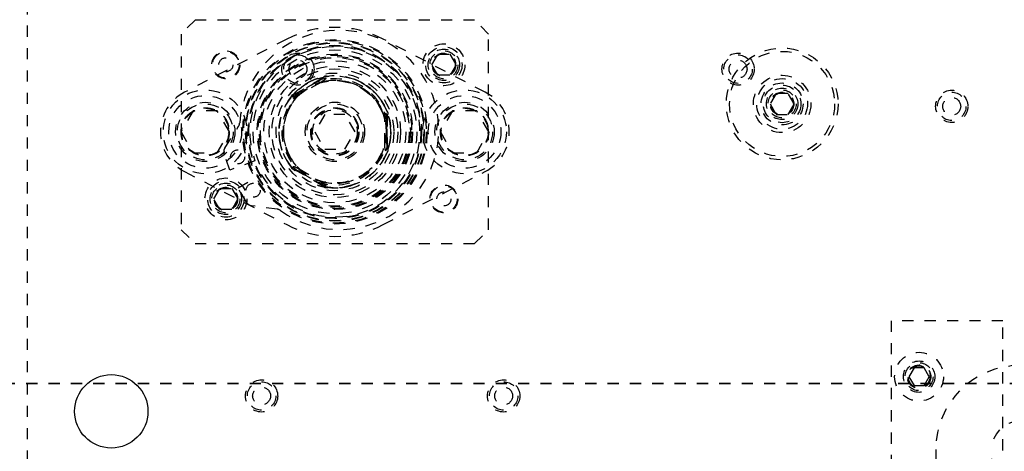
# Model space of a CAD drawing. Header units: inches. Extents: x 1907 to 2452, y -210 to -54.
# Tile 64 of 256: x 1920.81 to 1929.61, y -144.14 to -140.28. Entities that reach past the tile are written whole.
import ezdxf

# ---------------------------------------------------------------- set-up
doc = ezdxf.new("R2010")
doc.units = ezdxf.units.IN
doc.header["$LTSCALE"] = 0.5
doc.header["$MEASUREMENT"] = 0
doc.linetypes.add('HIDDEN', pattern=[0.225, 0.15, -0.075])
doc.linetypes.add('PHANTOM', pattern=[0.25, 0.125, -0.025, 0.025, -0.025, 0.025, -0.025])
doc.layers.add('SID-M-H', color=4, linetype='HIDDEN')
doc.layers.add('SID-M-S', color=105, linetype='Continuous')

msp = doc.modelspace()

# ---------------------------------------------------------------- linework, layer by layer
at = {"color": 7, "linetype": 'PHANTOM', "lineweight": 35}
msp.add_line((1949.56466, -143.53715), (1907.00786, -143.53715), dxfattribs=at)
at = {"layer": 'SID-M-H'}
for p, q in [((1920.87626, -153.03715), (1920.87626, -134.53715)), ((1922.37626, -140.28715), (1922.25126, -140.41215)), ((1924.87626, -140.28715), (1922.37626, -140.28715)), ((1925.00126, -140.41215), (1924.87626, -140.28715)), ((1922.25126, -140.41215), (1922.25126, -142.16215)), ((1923.19503, -140.45753), (1922.28178, -140.93223)), ((1924.97074, -140.93223), (1924.05749, -140.45753)), ((1925.00126, -142.16215), (1925.00126, -140.41215)), ((1924.49301, -140.68715), (1924.54713, -140.5934)), ((1924.54713, -140.5934), (1924.65539, -140.5934)), ((1924.65539, -140.5934), (1924.70951, -140.68715)), ((1924.54713, -140.7809), (1924.49301, -140.68715)), ((1924.70951, -140.68715), (1924.65539, -140.7809)), ((1923.52133, -140.80387), (1923.26019, -140.95463)), ((1923.50775, -140.81632), (1923.27777, -140.9491)), ((1923.45786, -140.84383), (1923.5088, -140.8132)), ((1923.47349, -140.81106), (1923.47288, -140.81021)), ((1923.5088, -140.8132), (1923.50409, -140.8023)), ((1923.50775, -140.81632), (1923.54363, -140.80553)), ((1924.65539, -140.7809), (1924.54713, -140.7809)), ((1923.49927, -140.84432), (1923.30625, -140.95575)), ((1923.39104, -140.84593), (1923.36176, -140.86284)), ((1923.25048, -140.97478), (1923.27777, -140.9491)), ((1923.27453, -140.94845), (1923.26746, -140.93893)), ((1924.03184, -140.99474), (1924.03246, -140.99389)), ((1927.57213, -140.9434), (1927.51801, -141.03715)), ((1927.68039, -140.9434), (1927.57213, -140.9434)), ((1927.73451, -141.03715), (1927.68039, -140.9434)), ((1927.51801, -141.03715), (1927.57213, -141.1309)), ((1927.68039, -141.1309), (1927.73451, -141.03715)), ((1922.35801, -141.09965), (1922.24975, -141.28715)), ((1922.57451, -141.09965), (1922.35801, -141.09965)), ((1922.68277, -141.28715), (1922.57451, -141.09965)), ((1923.53605, -141.1309), (1923.44584, -141.28715)), ((1923.71647, -141.1309), (1923.53605, -141.1309)), ((1923.80668, -141.28715), (1923.71647, -141.1309)), ((1924.09326, -141.15437), (1924.08467, -141.1179)), ((1924.09326, -141.41993), (1924.09326, -141.15437)), ((1924.10723, -141.15053), (1924.09545, -141.1519)), ((1924.09726, -141.43792), (1924.09726, -141.13638)), ((1924.67801, -141.09965), (1924.56975, -141.28715)), ((1924.89451, -141.09965), (1924.67801, -141.09965)), ((1925.00277, -141.28715), (1924.89451, -141.09965)), ((1927.57213, -141.1309), (1927.68039, -141.1309)), ((1922.64139, -141.43248), (1922.76481, -141.23687)), ((1924.07326, -141.39858), (1924.07326, -141.17571)), ((1922.24975, -141.28715), (1922.35801, -141.47465)), ((1922.57451, -141.47465), (1922.68277, -141.28715)), ((1923.44584, -141.28715), (1923.53605, -141.4434)), ((1923.71647, -141.4434), (1923.80668, -141.28715)), ((1924.12597, -141.30405), (1924.12597, -141.27024)), ((1924.56975, -141.28715), (1924.67801, -141.47465)), ((1924.89451, -141.47465), (1925.00277, -141.28715)), ((1924.08467, -141.4564), (1924.09326, -141.41993)), ((1924.10723, -141.42377), (1924.09545, -141.4224)), ((1922.35801, -141.47465), (1922.57451, -141.47465)), ((1922.68657, -141.62917), (1922.63538, -141.48852)), ((1923.53605, -141.4434), (1923.71647, -141.4434)), ((1924.67801, -141.47465), (1924.89451, -141.47465)), ((1922.91115, -141.54743), (1922.68657, -141.62917)), ((1923.27777, -141.62519), (1923.25048, -141.59952)), ((1924.02969, -141.58252), (1924.03069, -141.58285)), ((1922.28178, -141.64207), (1923.19503, -142.11677)), ((1922.7604, -141.78705), (1922.96721, -141.66765)), ((1923.26019, -141.61966), (1923.52133, -141.77043)), ((1923.27453, -141.62585), (1923.26746, -141.63537)), ((1923.27777, -141.62519), (1923.50775, -141.75797)), ((1923.30625, -141.61854), (1923.49927, -141.72998)), ((1924.05749, -142.11677), (1924.97074, -141.64207)), ((1922.83531, -141.9168), (1922.7604, -141.78705)), ((1923.36176, -141.71146), (1923.39104, -141.72837)), ((1923.47001, -141.76211), (1923.47001, -141.76316)), ((1923.5088, -141.7611), (1923.50409, -141.77199)), ((1923.54363, -141.76877), (1923.50775, -141.75797)), ((1922.54301, -141.88715), (1922.59713, -141.7934)), ((1922.59713, -141.7934), (1922.70539, -141.7934)), ((1922.70539, -141.7934), (1922.75951, -141.88715)), ((1922.59713, -141.9809), (1922.54301, -141.88715)), ((1922.75951, -141.88715), (1922.70539, -141.9809)), ((1923.11104, -141.97938), (1922.88211, -141.94822)), ((1922.70539, -141.9809), (1922.59713, -141.9809)), ((1922.25126, -142.16215), (1922.37626, -142.28715)), ((1924.87626, -142.28715), (1925.00126, -142.16215)), ((1922.37626, -142.28715), (1924.87626, -142.28715)), ((1929.60126, -142.97715), (1928.60126, -142.97715)), ((1928.60126, -142.97715), (1928.60126, -147.93715)), ((1929.60126, -147.93715), (1929.60126, -142.97715)), ((1928.80623, -143.39915), (1928.76119, -143.47715)), ((1928.89629, -143.39915), (1928.80623, -143.39915)), ((1928.94133, -143.47715), (1928.89629, -143.39915)), ((1928.76119, -143.47715), (1928.80623, -143.55515)), ((1928.89629, -143.55515), (1928.94133, -143.47715)), ((1928.80623, -143.55515), (1928.89629, -143.55515)), ((1929.00126, -144.12715), (1929.00126, -148.11215)), ((1929.50126, -148.11215), (1929.50126, -144.12715))]:
    msp.add_line(p, q, dxfattribs=at)
for centre, radius in [((1923.62626, -141.28715), 0.825), ((1923.62626, -141.28715), 0.82475), ((1923.62626, -141.28715), 0.81631), ((1923.62626, -141.28715), 0.79929), ((1923.62626, -141.28715), 0.795), ((1923.62626, -141.28715), 0.775), ((1923.62626, -141.28715), 0.77), ((1923.62626, -141.28715), 0.76942), ((1923.62626, -141.28715), 0.7325), ((1924.60126, -140.68715), 0.1875), ((1924.60126, -140.68715), 0.1625), ((1924.60126, -140.68715), 0.1405), ((1927.62626, -141.03715), 0.5), ((1922.65126, -140.68715), 0.125), ((1922.65126, -140.68715), 0.11888), ((1922.65126, -140.68715), 0.063), ((1923.62626, -141.28715), 0.695), ((1923.62626, -141.28715), 0.6875), ((1923.62626, -141.28715), 0.675), ((1923.62626, -141.28715), 0.665), ((1923.29555, -140.72612), 0.144), ((1923.29555, -140.72612), 0.12724), ((1923.29555, -140.72612), 0.08), ((1924.60126, -140.68715), 0.125), ((1924.60126, -140.68715), 0.10497), ((1924.60126, -140.68715), 0.1047), ((1924.60126, -140.68715), 0.10418), ((1924.60126, -140.68715), 0.1005), ((1927.23256, -140.72612), 0.144), ((1927.23256, -140.72612), 0.12724), ((1927.23256, -140.72612), 0.08), ((1927.62626, -141.03715), 0.47), ((1923.62626, -141.28715), 0.635), ((1923.62626, -141.28715), 0.588), ((1923.62626, -141.28715), 0.563), ((1923.62626, -141.28715), 0.5265), ((1923.62626, -141.28715), 0.5), ((1927.62626, -141.03715), 0.25687), ((1927.62626, -141.03715), 0.22687), ((1923.62626, -141.28715), 0.4629), ((1923.62626, -141.28715), 0.46176), ((1923.62626, -141.28715), 0.45822), ((1927.62626, -141.03715), 0.1875), ((1927.62626, -141.03715), 0.16781), ((1927.62626, -141.03715), 0.1405), ((1922.46626, -141.28715), 0.375), ((1922.46626, -141.28715), 0.325), ((1924.78626, -141.28715), 0.375), ((1924.78626, -141.28715), 0.325), ((1927.62626, -141.03715), 0.125), ((1927.62626, -141.03715), 0.10497), ((1927.62626, -141.03715), 0.1047), ((1927.62626, -141.03715), 0.10418), ((1927.62626, -141.03715), 0.1005), ((1929.14368, -141.0588), 0.144), ((1929.14368, -141.0588), 0.12724), ((1929.14368, -141.0588), 0.08), ((1922.46626, -141.28715), 0.265), ((1922.46626, -141.28715), 0.25), ((1922.46626, -141.28715), 0.21542), ((1922.46626, -141.28715), 0.21515), ((1922.46626, -141.28715), 0.21463), ((1922.46626, -141.28715), 0.21095), ((1923.62626, -141.28715), 0.26563), ((1923.62626, -141.28715), 0.25), ((1923.62626, -141.28715), 0.21542), ((1923.62626, -141.28715), 0.21515), ((1923.62626, -141.28715), 0.21463), ((1923.62626, -141.28715), 0.21095), ((1924.78626, -141.28715), 0.265), ((1924.78626, -141.28715), 0.25), ((1924.78626, -141.28715), 0.21542), ((1924.78626, -141.28715), 0.21515), ((1924.78626, -141.28715), 0.21463), ((1924.78626, -141.28715), 0.21095), ((1923.62626, -141.28715), 0.19894), ((1922.75647, -141.51123), 0.063), ((1922.65126, -141.88715), 0.1875), ((1922.65126, -141.88715), 0.1625), ((1922.65126, -141.88715), 0.1405), ((1922.65126, -141.88715), 0.125), ((1922.65126, -141.88715), 0.10497), ((1922.65126, -141.88715), 0.1047), ((1922.65126, -141.88715), 0.10418), ((1922.65126, -141.88715), 0.1005), ((1922.89551, -141.80941), 0.063), ((1924.60126, -141.88715), 0.125), ((1924.60126, -141.88715), 0.11888), ((1924.60126, -141.88715), 0.063), ((1928.85126, -143.47715), 0.2185), ((1928.85126, -143.47715), 0.1405), ((1928.85126, -143.47715), 0.125), ((1928.85126, -143.47715), 0.10497), ((1928.85126, -143.47715), 0.1047), ((1928.85126, -143.47715), 0.10418), ((1928.85126, -143.47715), 0.1005), ((1928.85126, -143.47715), 0.0975), ((1922.97045, -143.64935), 0.144), ((1922.97045, -143.64935), 0.12724), ((1925.13581, -143.64935), 0.144), ((1925.13581, -143.64935), 0.12724), ((1922.97045, -143.64935), 0.08), ((1925.13581, -143.64935), 0.08)]:
    msp.add_circle(centre, radius, dxfattribs=at)
for centre, radius, start, end in [((1923.66385, -141.26962), 0.89152, 234.014527, 175.985473), ((1923.62626, -141.28715), 0.935, 62.534986, 117.465014), ((1923.62626, -141.28715), 0.761, 210, 200), ((1923.62626, -141.28715), 0.47423, 10.014223, 109.985777), ((1923.54432, -140.81369), 0.025, 62.063562, 156.869898), ((1923.62626, -141.28715), 0.5005, 21.933906, 98.066094), ((1923.62626, -141.28715), 0.46068, 13.998397, 106.001603), ((1922.46626, -141.28715), 0.4, 117.465014, 242.534986), ((1923.62626, -141.28715), 0.5005, 141.933906, 218.066094), ((1923.62626, -141.28715), 0.47423, 130.014223, 229.985777), ((1923.62626, -141.28715), 0.46068, 133.998397, 226.001603), ((1923.2572, -140.97946), 0.025, 83.130102, 177.936438), ((1924.78626, -141.28715), 0.4, 297.465014, 62.534986), ((1924.07726, -141.12138), 0.025, 323.130102, 57.936438), ((1922.71068, -141.20272), 0.064, 327.751144, 355.985478), ((1922.69552, -141.46663), 0.064, 147.751144, 200), ((1923.62626, -141.28715), 0.47423, 250.014223, 349.985777), ((1923.62626, -141.28715), 0.46068, 253.998397, 346.001603), ((1924.07726, -141.45292), 0.025, 302.063562, 36.869898), ((1923.62626, -141.28715), 0.5005, 261.933906, 338.066094), ((1923.2572, -141.59484), 0.025, 182.063562, 276.869898), ((1923.54432, -141.76061), 0.025, 203.130102, 297.936438), ((1922.89074, -141.8848), 0.064, 210, 262.248856), ((1923.10241, -142.04279), 0.064, 54.014513, 82.248856), ((1923.62626, -141.28715), 0.935, 242.534986, 297.465014), ((1929.75126, -144.12715), 0.75, 90, 180), ((1929.75126, -144.12715), 0.25, 90, 180)]:
    msp.add_arc(centre, radius, start, end, dxfattribs=at)
for points, knots in [([(1923.47288, -140.81021), (1923.47122, -140.81072), (1923.46792, -140.81175), (1923.44283, -140.82054), (1923.40686, -140.836), (1923.36346, -140.85951), (1923.31968, -140.88977), (1923.2823, -140.92194), (1923.25912, -140.9456), (1923.25171, -140.95451), (1923.25099, -140.95538)], [0, 0, 0, 0, 0.1390626, 0.2779567, 0.4211727, 0.5675481, 0.7093854, 0.8463831, 0.9851028, 1, 1, 1, 1]), ([(1923.54363, -140.80553), (1923.54367, -140.8057), (1923.54393, -140.80668), (1923.5438, -140.80894), (1923.54192, -140.81308), (1923.53446, -140.82174), (1923.51943, -140.83238), (1923.50598, -140.84034), (1923.49927, -140.84432)], [0, 0, 0, 0, 0.01193677, 0.06639276, 0.13676496, 0.25736458, 0.6289881, 1, 1, 1, 1]), ([(1924.03246, -140.99389), (1924.03146, -140.99248), (1924.02946, -140.98965), (1924.01334, -140.96851), (1923.98754, -140.93908), (1923.95171, -140.90503), (1923.90963, -140.8729), (1923.86667, -140.84674), (1923.82687, -140.82752), (1923.79628, -140.81562), (1923.77981, -140.81026), (1923.7813, -140.81074), (1923.78176, -140.81089)], [0, 0, 0, 0, 0.1037865, 0.2074473, 0.3143336, 0.4235779, 0.5294352, 0.6316806, 0.7352113, 0.843037, 0.9520031, 1, 1, 1, 1]), ([(1923.45786, -140.84383), (1923.4569, -140.8444), (1923.43074, -140.86002), (1923.38672, -140.88598), (1923.34381, -140.90999), (1923.32653, -140.91965)], [0, 0, 0, 0, 0.0223534, 0.606414, 1, 1, 1, 1]), ([(1923.21251, -141.00642), (1923.2163, -141.00095), (1923.22499, -140.98841), (1923.24457, -140.96337), (1923.26047, -140.94639), (1923.26746, -140.93893)], [0, 0, 0, 0, 0.30227491, 0.69331393, 1, 1, 1, 1]), ([(1923.23227, -140.97771), (1923.23212, -140.97789), (1923.22476, -140.98667), (1923.22042, -140.99352), (1923.22114, -140.99242), (1923.22136, -140.99209)], [0, 0, 0, 0, 0.0136942, 0.6984028, 1, 1, 1, 1]), ([(1923.30625, -140.95575), (1923.30393, -140.95708), (1923.29483, -140.96229), (1923.2814, -140.96941), (1923.2678, -140.97494), (1923.25962, -140.97683), (1923.25489, -140.97694), (1923.25194, -140.97605), (1923.25088, -140.97513), (1923.25048, -140.97478)], [0, 0, 0, 0, 0.1265755, 0.4973264, 0.7196528, 0.8241425, 0.9085954, 0.9654259, 1, 1, 1, 1]), ([(1923.27453, -140.94845), (1923.28639, -140.94187), (1923.30379, -140.93221), (1923.32104, -140.92269), (1923.32653, -140.91965)], [0, 0, 0, 0, 0.6812995, 1, 1, 1, 1]), ([(1924.07326, -141.17571), (1924.07327, -141.17304), (1924.07331, -141.16255), (1924.07386, -141.14736), (1924.07587, -141.13281), (1924.07832, -141.12479), (1924.0806, -141.12064), (1924.08284, -141.11852), (1924.08417, -141.11807), (1924.08467, -141.1179)], [0, 0, 0, 0, 0.1265755, 0.4973264, 0.7196528, 0.8241425, 0.9085954, 0.9654259, 1, 1, 1, 1]), ([(1924.09545, -141.1519), (1924.09522, -141.16545), (1924.09488, -141.18535), (1924.0945, -141.20505), (1924.09438, -141.21132)], [0, 0, 0, 0, 0.6812995, 1, 1, 1, 1]), ([(1924.12597, -141.27024), (1924.12433, -141.24757), (1924.12116, -141.20404), (1924.11174, -141.16786), (1924.10723, -141.15053)], [0, 0, 0, 0, 0.5209757, 1, 1, 1, 1]), ([(1924.09438, -141.36297), (1924.09437, -141.36236), (1924.09395, -141.33322), (1924.09344, -141.28219), (1924.0941, -141.23247), (1924.09438, -141.21132)], [0, 0, 0, 0, 0.0122996, 0.5799408, 1, 1, 1, 1]), ([(1923.12526, -141.28564), (1923.12524, -141.28737), (1923.1252, -141.29084), (1923.12581, -141.31741), (1923.12939, -141.35639), (1923.13836, -141.405), (1923.15352, -141.45572), (1923.1729, -141.50214), (1923.1938, -141.54108), (1923.21155, -141.56868), (1923.22173, -141.58271), (1923.2208, -141.58144), (1923.22052, -141.58105)], [0, 0, 0, 0, 0.10378653, 0.20744731, 0.3143336, 0.42357785, 0.5294352, 0.63168064, 0.73521128, 0.84303699, 0.95200312, 1, 1, 1, 1]), ([(1924.10082, -141.44579), (1924.10297, -141.43991), (1924.11084, -141.4183), (1924.11921, -141.37959), (1924.12544, -141.33594), (1924.12723, -141.30313), (1924.12726, -141.28581), (1924.12726, -141.28739), (1924.12726, -141.28787)], [0, 0, 0, 0, 0.0752028, 0.2761587, 0.4796405, 0.691564, 0.905729, 1, 1, 1, 1]), ([(1924.10723, -141.42377), (1924.10902, -141.41718), (1924.11547, -141.39335), (1924.12324, -141.35183), (1924.12522, -141.31713), (1924.12597, -141.30405)], [0, 0, 0, 0, 0.1924634, 0.6957501, 1, 1, 1, 1]), ([(1924.08467, -141.4564), (1924.0845, -141.45635), (1924.08353, -141.45608), (1924.08163, -141.45484), (1924.07899, -141.45114), (1924.07522, -141.44035), (1924.07352, -141.42201), (1924.07335, -141.40639), (1924.07326, -141.39858)], [0, 0, 0, 0, 0.01193677, 0.06639276, 0.13676496, 0.25736458, 0.6289881, 1, 1, 1, 1]), ([(1924.09438, -141.36297), (1924.09469, -141.37829), (1924.09508, -141.39802), (1924.09538, -141.41795), (1924.09545, -141.4224)], [0, 0, 0, 0, 0.7768048, 1, 1, 1, 1]), ([(1924.03069, -141.58285), (1924.03172, -141.58145), (1924.03377, -141.57866), (1924.049, -141.55689), (1924.06864, -141.52293), (1924.08442, -141.49281), (1924.09069, -141.47474), (1924.09109, -141.47357)], [0, 0, 0, 0, 0.2407252, 0.4811588, 0.7290737, 0.9824578, 1, 1, 1, 1]), ([(1923.21251, -141.56788), (1923.2163, -141.57335), (1923.22499, -141.58589), (1923.24457, -141.61092), (1923.26047, -141.62791), (1923.26746, -141.63537)], [0, 0, 0, 0, 0.3022749, 0.6933139, 1, 1, 1, 1]), ([(1923.25048, -141.59952), (1923.25061, -141.59939), (1923.25133, -141.59869), (1923.25335, -141.59766), (1923.25788, -141.59722), (1923.2691, -141.59936), (1923.28584, -141.60705), (1923.29945, -141.61472), (1923.30625, -141.61854)], [0, 0, 0, 0, 0.01193677, 0.06639276, 0.13676496, 0.25736458, 0.6289881, 1, 1, 1, 1]), ([(1923.32653, -141.65464), (1923.31264, -141.64699), (1923.29536, -141.63746), (1923.27795, -141.62775), (1923.27453, -141.62585)], [0, 0, 0, 0, 0.8040836, 1, 1, 1, 1]), ([(1923.32653, -141.65464), (1923.32761, -141.65524), (1923.35449, -141.67025), (1923.399, -141.69541), (1923.44114, -141.72051), (1923.45786, -141.73047)], [0, 0, 0, 0, 0.0245529, 0.6128855, 1, 1, 1, 1]), ([(1923.5088, -141.7611), (1923.50347, -141.75792), (1923.48637, -141.74769), (1923.46949, -141.73749), (1923.45786, -141.73047)], [0, 0, 0, 0, 0.3114818, 1, 1, 1, 1]), ([(1923.47001, -141.76316), (1923.47165, -141.76371), (1923.47493, -141.76482), (1923.5004, -141.77246), (1923.53857, -141.7811), (1923.58757, -141.78758), (1923.6405, -141.78885), (1923.69063, -141.78475), (1923.73413, -141.77691), (1923.76586, -141.76856), (1923.78235, -141.76322), (1923.78085, -141.7637), (1923.78039, -141.76385)], [0, 0, 0, 0, 0.1037865, 0.2074473, 0.3143336, 0.4235779, 0.5294352, 0.6316806, 0.7352113, 0.843037, 0.9520031, 1, 1, 1, 1]), ([(1923.49927, -141.72998), (1923.50157, -141.73132), (1923.51064, -141.73661), (1923.52352, -141.74468), (1923.53511, -141.75369), (1923.54083, -141.75983), (1923.54329, -141.76387), (1923.544, -141.76687), (1923.54373, -141.76825), (1923.54363, -141.76877)], [0, 0, 0, 0, 0.1265755, 0.4973264, 0.7196528, 0.8241425, 0.9085954, 0.9654259, 1, 1, 1, 1]), ([(1923.59001, -141.78583), (1923.58338, -141.78529), (1923.56818, -141.78403), (1923.53671, -141.77959), (1923.51405, -141.77431), (1923.50409, -141.77199)], [0, 0, 0, 0, 0.3022749, 0.6933139, 1, 1, 1, 1])]:
    msp.add_open_spline(points, degree=3, knots=knots, dxfattribs=at)
at = {"layer": 'SID-M-S'}
msp.add_circle((1921.62626, -143.78715), 0.3281, dxfattribs=at)

doc.saveas('drawing.dxf')
